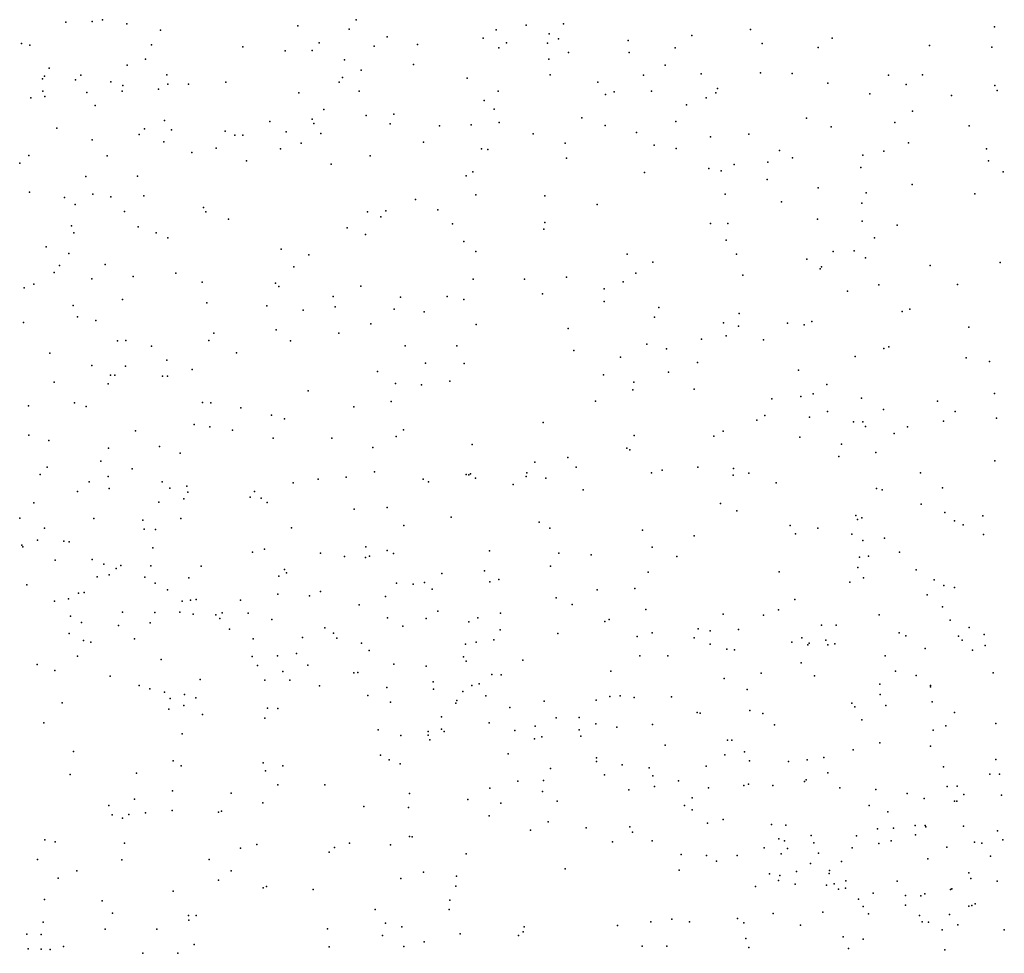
# Model space of a CAD drawing. Header units: metres. Extents: x -25 to 25, y -27.7 to 27.8.
# Tile 120 of 209: x 0.209 to 0.914, y -3.341 to -2.672. Entities that reach past the tile are written whole.
import ezdxf

# ---------------------------------------------------------------- set-up
doc = ezdxf.new("R2010")
doc.units = ezdxf.units.M

msp = doc.modelspace()

# ---------------------------------------------------------------- linework, layer by layer
for p in [(0.2416, -2.6736, 4.6429), (0.2606, -2.6731, -0.9456), (0.2679, -2.672, 11.9811), (0.4498, -2.6718, 10.6394), (0.2853, -2.6747, 10.8343), (0.3096, -2.6794, 6.7393), (0.408, -2.6762, -1.2391), (0.4447, -2.6785, 4.4639), (0.55, -2.6791, -12.1851), (0.5717, -2.6757, 15.2177), (0.5984, -2.6747, 10.5222), (0.7323, -2.6788, 24.5955), (0.9073, -2.677, -5.6068), (0.4233, -2.6883, -1.344), (0.472, -2.6841, -12.0682), (0.5409, -2.6851, 4.3523), (0.5574, -2.6884, -5.4107), (0.5869, -2.6886, 1.5348), (0.5881, -2.682, -1.6557), (0.5947, -2.6856, 4.2865), (0.6447, -2.6866, 15.2828), (0.6904, -2.6832, 10.467), (0.791, -2.6851, -3.3613), (0.2099, -2.6889, -11.6412), (0.2159, -2.69, 12.5822), (0.303, -2.6899, 25.3898), (0.3686, -2.6912, -11.8854), (0.3988, -2.6942, 4.5336), (0.4183, -2.6938, 25.2059), (0.4627, -2.6908, 25.109), (0.4937, -2.6896, 15.2539), (0.5519, -2.692, -22.9396), (0.602, -2.6954, -24.0134), (0.6454, -2.6954, 15.3744), (0.6783, -2.692, -12.2957), (0.7408, -2.6889, 3.5488), (0.781, -2.6918, -12.3701), (0.8607, -2.6903, 15.3963), (0.9053, -2.6914, 24.3967), (0.2987, -2.7, 15.353), (0.4415, -2.7005, -25.1779), (0.5878, -2.7, 3.193), (0.2298, -2.7066, 15.4657), (0.2857, -2.7043, 19.3815), (0.4534, -2.7079, -1.5011), (0.4908, -2.7039, 15.4081), (0.6712, -2.7043, 15.4639), (0.225, -2.7141, 4.7027), (0.2264, -2.7122, 25.5264), (0.2487, -2.715, 19.1221), (0.2525, -2.7115, 22.7876), (0.2739, -2.7164, 2.9086), (0.314, -2.7112, 15.4893), (0.3563, -2.7166, 2.9575), (0.4375, -2.7165, 22.8474), (0.4399, -2.7133, 15.5258), (0.5292, -2.7138, 15.6377), (0.5888, -2.7113, -1.0639), (0.6229, -2.7166, 3.2572), (0.6558, -2.7116, 15.6125), (0.6971, -2.7106, 4.1538), (0.7395, -2.7099, 4.0798), (0.7622, -2.7104, 15.5178), (0.8314, -2.7116, 3.0403), (0.8556, -2.7114, -5.5614), (0.2252, -2.723, 1.2371), (0.2568, -2.7239, -1.0053), (0.282, -2.7229, 20.7635), (0.2825, -2.719, 12.0644), (0.3081, -2.7216, -3.8438), (0.3147, -2.718, -1.0732), (0.3297, -2.718, 22.1244), (0.452, -2.7231, -11.9696), (0.5515, -2.723, 3.1567), (0.6346, -2.7234, -5.433), (0.6615, -2.723, 23.0304), (0.7088, -2.7212, 3.3924), (0.7879, -2.7172, 23.1711), (0.8439, -2.7183, 10.3726), (0.9076, -2.7189, 15.4666), (0.9092, -2.7226, -1.9769), (0.2167, -2.7277, -0.9836), (0.2265, -2.7268, 22.4895), (0.4087, -2.7241, 15.6684), (0.5416, -2.7297, -1.6302), (0.6284, -2.7255, 15.7366), (0.7005, -2.7279, -5.4696), (0.7076, -2.7243, 15.7034), (0.818, -2.7248, 15.6639), (0.8765, -2.7261, -21.692), (0.2627, -2.7333, 15.6413), (0.4267, -2.7361, 21.7039), (0.5486, -2.7359, 4.4021), (0.6864, -2.7327, 24.6764), (0.8485, -2.7373, -1.9115), (0.3125, -2.744, -1.1446), (0.3879, -2.7447, -1.3704), (0.4183, -2.743, -15.6234), (0.457, -2.7404, -21.4359), (0.4767, -2.7394, -3.736), (0.6116, -2.742, 24.8596), (0.6789, -2.7447, 3.0322), (0.7726, -2.7424, -21.4022), (0.2353, -2.7495, 11.8925), (0.2981, -2.75, -11.6928), (0.3175, -2.7508, 3.3672), (0.3559, -2.7517, -1.2962), (0.3996, -2.7522, -5.3963), (0.4194, -2.7461, 15.7669), (0.4742, -2.7465, 3.0282), (0.5096, -2.7479, -5.4118), (0.5322, -2.7472, 10.5595), (0.5523, -2.7455, 22.9058), (0.6283, -2.7476, 10.4851), (0.7902, -2.7485, 3.9391), (0.8358, -2.7455, 24.5339), (0.8891, -2.7479, 15.7052), (0.2605, -2.7578, 2.8398), (0.2943, -2.7541, -27.6448), (0.3627, -2.7546, -11.7781), (0.3685, -2.7546, -3.8299), (0.4245, -2.7533, 21.5464), (0.5767, -2.7536, -3.6509), (0.6508, -2.7527, 24.7732), (0.7038, -2.7557, 15.8722), (0.7311, -2.7538, 23.0719), (0.3118, -2.7594, 4.6654), (0.3493, -2.7638, 1.3519), (0.3956, -2.7643, 4.5958), (0.4103, -2.7602, -11.8402), (0.4981, -2.7595, -22.1782), (0.5397, -2.7643, -24.2184), (0.5442, -2.7647, 3.0914), (0.5995, -2.7602, -1.7184), (0.6634, -2.7617, -29.0357), (0.679, -2.7642, 3.2951), (0.7531, -2.7656, -3.4589), (0.828, -2.7661, -12.3056), (0.8457, -2.7601, 15.8298), (0.9016, -2.7644, -15.4973), (0.2151, -2.7692, 20.0048), (0.2713, -2.7694, -11.6271), (0.332, -2.767, 2.8682), (0.3711, -2.7728, 25.3694), (0.4598, -2.7693, -11.9004), (0.6006, -2.7711, 4.3664), (0.7626, -2.7707, 24.6252), (0.8128, -2.7688, -3.3714), (0.903, -2.773, -1.1039), (0.2086, -2.7745, -3.9389), (0.4318, -2.7753, 15.8848), (0.7026, -2.7784, -1.8016), (0.7113, -2.7802, 10.4277), (0.7208, -2.7756, 4.1672), (0.7447, -2.7739, -22.3375), (0.8115, -2.7778, 3.8462), (0.2559, -2.7841, 11.9789), (0.293, -2.7839, 12.153), (0.5287, -2.7837, 15.9202), (0.5333, -2.7808, 25.0743), (0.6563, -2.7812, 4.3026), (0.7444, -2.7862, 2.8674), (0.9136, -2.7807, -12.3147), (0.7809, -2.7922, 4.059), (0.8483, -2.7899, 15.9349), (0.2156, -2.7954, 15.8294), (0.2407, -2.7991, -1.1115), (0.2611, -2.7967, 25.542), (0.2739, -2.7986, -25.5125), (0.2976, -2.7979, 19.7085), (0.4922, -2.8006, 25.1976), (0.5356, -2.7973, -11.9634), (0.5851, -2.798, -12.035), (0.7143, -2.7968, 15.9723), (0.8152, -2.7959, 3.7579), (0.8931, -2.7966, -1.9788), (0.2483, -2.8041, -5.4217), (0.3403, -2.8064, -3.8715), (0.5083, -2.8081, 2.9912), (0.6226, -2.8042, 24.9287), (0.7546, -2.8024, -1.8485), (0.8122, -2.8032, -12.248), (0.2837, -2.8092, 12.3189), (0.3421, -2.8094, 22.7683), (0.3582, -2.8146, -11.6864), (0.4579, -2.8094, 25.2824), (0.4675, -2.813, -3.7793), (0.4711, -2.8087, -1.5879), (0.7805, -2.8148, -5.5397), (0.2458, -2.8196, 18.9938), (0.2936, -2.8201, 15.9154), (0.4433, -2.821, 2.884), (0.5189, -2.8181, -11.8944), (0.5842, -2.8219, -3.6748), (0.585, -2.8172, 4.4243), (0.7038, -2.8179, -12.1256), (0.7162, -2.8179, -3.5362), (0.8125, -2.8162, 23.1097), (0.8376, -2.819, 6.4997), (0.2474, -2.8245, 6.9168), (0.3063, -2.8245, -11.5984), (0.3147, -2.828, 2.772), (0.4564, -2.8258, 22.0249), (0.715, -2.8298, 4.2161), (0.8213, -2.828, 3.665), (0.2276, -2.8346, 11.8952), (0.3961, -2.8361, 2.7992), (0.527, -2.8308, 10.5423), (0.2438, -2.8392, -3.9565), (0.4159, -2.8402, -3.8407), (0.5356, -2.8379, 4.5033), (0.6439, -2.8399, -12.0312), (0.7224, -2.8397, 3.2854), (0.7727, -2.8434, 16.0682), (0.7916, -2.8379, 10.367), (0.8067, -2.8375, 3.558), (0.8147, -2.8425, 3.9694), (0.2372, -2.848, -11.4773), (0.2698, -2.8471, -1.3474), (0.405, -2.8488, 3.1385), (0.6624, -2.8456, -1.785), (0.7823, -2.8502, 1.5814), (0.7832, -2.8488, 3.4405), (0.8612, -2.8479, 24.5839), (0.9114, -2.8457, 10.3076), (0.2334, -2.8529, 4.8), (0.2604, -2.8575, -27.8776), (0.29, -2.8558, -1.4266), (0.3204, -2.8534, -5.4261), (0.5336, -2.8578, -11.8305), (0.5704, -2.8578, 25.1476), (0.6006, -2.8563, 10.4729), (0.6501, -2.8535, 3.1253), (0.7268, -2.8548, 23.0045), (0.2117, -2.8638, 0.8978), (0.2187, -2.8613, 20.1306), (0.3395, -2.8598, -1.5191), (0.3919, -2.8605, 25.444), (0.3943, -2.8629, 10.6443), (0.453, -2.8626, 4.606), (0.6275, -2.8646, -11.9602), (0.6412, -2.8597, 1.4959), (0.8243, -2.8618, -12.1575), (0.8807, -2.8616, -3.3047), (0.4333, -2.8702, -1.5997), (0.4816, -2.8706, 1.3759), (0.5149, -2.8701, 2.8659), (0.5834, -2.8681, -1.736), (0.8018, -2.8664, -3.4282), (0.247, -2.8765, 11.9798), (0.2823, -2.8722, 15.9925), (0.3428, -2.8746, 4.7172), (0.3858, -2.8769, 19.1985), (0.4348, -2.8775, 6.8705), (0.527, -2.8723, 22.8312), (0.6274, -2.8738, 3.0539), (0.6667, -2.878, 24.9186), (0.2501, -2.8846, 12.3796), (0.4117, -2.8799, 19.4007), (0.4769, -2.8793, -11.7332), (0.4985, -2.8811, 21.8289), (0.6636, -2.8849, -3.6369), (0.7243, -2.8822, 10.3935), (0.8411, -2.8809, 3.7157), (0.8466, -2.8793, 3.8733), (0.2114, -2.8888, -21.8208), (0.2631, -2.8873, 10.8263), (0.4602, -2.8896, 2.7992), (0.5358, -2.8901, 25.2963), (0.6018, -2.893, -5.4625), (0.713, -2.889, 4.3161), (0.7237, -2.8914, 3.232), (0.7589, -2.8893, -12.0442), (0.7708, -2.8904, 4.1561), (0.7764, -2.888, 3.3705), (0.8888, -2.8922, -5.6568), (0.3477, -2.8964, 25.5435), (0.3925, -2.8941, -5.4292), (0.4374, -2.8963, 16.0815), (0.7149, -2.8983, -3.582), (0.2788, -2.9019, 12.2765), (0.2846, -2.9016, 22.6971), (0.303, -2.9058, 20.6146), (0.3442, -2.9016, -11.5408), (0.4027, -2.9018, -24.5799), (0.4848, -2.9054, 21.3146), (0.5218, -2.9055, 2.8659), (0.6581, -2.9042, -24.9872), (0.6973, -2.9008, -5.5163), (0.7418, -2.9011, -23.1867), (0.828, -2.9073, 3.5781), (0.8316, -2.9063, -12.0789), (0.2301, -2.9107, -11.3863), (0.3639, -2.9104, 1.1667), (0.6057, -2.9088, -3.7119), (0.6393, -2.9137, 4.435), (0.6721, -2.9076, -11.9136), (0.8074, -2.9131, 3.4547), (0.8869, -2.914, -1.9986), (0.2604, -2.9196, 22.6897), (0.2845, -2.92, 4.8013), (0.3141, -2.9158, -21.5739), (0.4995, -2.9178, 25.3859), (0.5271, -2.9181, -5.4562), (0.6943, -2.9174, 6.6946), (0.9037, -2.9168, -12.1047), (0.2738, -2.9266, -5.4546), (0.2767, -2.9264, 25.6371), (0.311, -2.9273, -3.9692), (0.3145, -2.9272, 10.7435), (0.3323, -2.9225, 7.0175), (0.465, -2.9238, -3.8524), (0.627, -2.9263, 2.9829), (0.6735, -2.9243, 25.0377), (0.7669, -2.923, 3.2958), (0.2332, -2.9314, -28.4361), (0.272, -2.9326, 12.0679), (0.4779, -2.9324, 4.6283), (0.4967, -2.9333, -11.6717), (0.5169, -2.9308, 21.5008), (0.6488, -2.9316, -11.8348), (0.7871, -2.9332, 24.7485), (0.4154, -2.9377, 4.6949), (0.6481, -2.937, 25.1429), (0.6921, -2.9365, 16.1987), (0.7685, -2.9417, 4.2681), (0.7772, -2.9399, -1.9003), (0.9073, -2.9395, -22.9641), (0.215, -2.9484, 12.4538), (0.248, -2.9462, -1.5197), (0.2562, -2.9489, 20.4357), (0.3396, -2.946, -11.4779), (0.3456, -2.9464, -5.4495), (0.4481, -2.9491, -11.597), (0.4748, -2.9453, 2.7493), (0.6213, -2.9451, 6.8632), (0.7477, -2.9434, -5.5609), (0.812, -2.9429, -11.9835), (0.8664, -2.945, -12.0279), (0.3672, -2.9499, 2.6606), (0.389, -2.9552, 10.6566), (0.7427, -2.9553, 3.1877), (0.7747, -2.9565, -3.5166), (0.7876, -2.9526, -29.0626), (0.8276, -2.9512, 4.0852), (0.879, -2.9525, 3.8513), (0.3337, -2.9619, 2.9704), (0.3449, -2.9635, 4.7694), (0.3985, -2.9577, -1.6376), (0.5839, -2.9604, 4.5373), (0.7369, -2.9588, 24.8878), (0.8062, -2.9599, 16.296), (0.8128, -2.9599, 23.0101), (0.8148, -2.9633, 2.6235), (0.8449, -2.9636, -3.4063), (0.8707, -2.9595, 3.6873), (0.9086, -2.9573, -3.3043), (0.2152, -2.9695, -24.7945), (0.2915, -2.9663, 12.1515), (0.3612, -2.966, 25.5888), (0.4785, -2.9705, 22.4056), (0.4838, -2.9656, 25.4598), (0.649, -2.9696, -5.5155), (0.706, -2.9703, 3.089), (0.7129, -2.9667, -11.834), (0.7677, -2.9709, 6.996), (0.8354, -2.9682, 10.3295), (0.2294, -2.9734, -9.4098), (0.3088, -2.9775, -11.3905), (0.3902, -2.9716, 19.6839), (0.4323, -2.9717, -5.4634), (0.5328, -2.9761, 4.5966), (0.7975, -2.9759, 4.2012), (0.2723, -2.9787, 12.3206), (0.3235, -2.9823, -27.5359), (0.4616, -2.9783, 20.9929), (0.6437, -2.9787, -3.7141), (0.646, -2.98, 4.467), (0.7956, -2.9847, -11.8901), (0.8221, -2.982, 10.3257), (0.2667, -2.9882, -9.5171), (0.5779, -2.9887, 16.2439), (0.6014, -2.9855, 2.8723), (0.9076, -2.9879, 7.3399), (0.2232, -2.9977, -15.7495), (0.2283, -2.9923, 16.1522), (0.272, -2.9991, -11.2402), (0.2892, -2.9937, -4.0241), (0.463, -2.9957, -1.719), (0.5286, -2.9977, -3.8386), (0.5304, -2.9979, 7.1607), (0.5318, -2.9972, -11.6048), (0.5716, -2.9991, 21.9221), (0.5721, -2.9964, -0.9854), (0.6074, -2.9923, 10.4655), (0.6614, -2.9965, 25.2545), (0.669, -2.9946, 2.9786), (0.6947, -2.9925, 16.2978), (0.7199, -2.9981, 4.3818), (0.7203, -2.9933, -3.6326), (0.7311, -2.9968, 25.0357), (0.8543, -2.9965, -11.9266), (0.2585, -3.0029, 11.9659), (0.3108, -3.0028, 2.5994), (0.3285, -3.006, -28.6084), (0.4046, -3.0037, 19.0733), (0.4225, -3.0009, 20.8277), (0.4425, -2.9996, -15.8209), (0.4977, -3.001, 16.2167), (0.5016, -3.0028, 22.7729), (0.5353, -3.0003, 10.5297), (0.5624, -3.0047, 21.726), (0.5858, -3.0002, -11.6545), (0.7509, -3.0036, 7.2431), (0.25, -3.0099, -5.507), (0.2728, -3.0077, 0.8078), (0.3161, -3.0074, -1.6178), (0.3292, -3.0102, -9.4122), (0.377, -3.0099, 22.7047), (0.6124, -3.0087, -1.8045), (0.8227, -3.0077, -3.4736), (0.8268, -3.0086, -1.9777), (0.8699, -3.0072, -5.6973), (0.2187, -3.0179, -10.9623), (0.3084, -3.0174, 16.1943), (0.3262, -3.0152, -11.327), (0.3738, -3.0138, 7.2293), (0.3817, -3.0145, -11.4232), (0.386, -3.0177, -5.4907), (0.711, -3.0184, -1.8892), (0.8547, -3.0188, 24.7536), (0.4483, -3.0226, -28.7882), (0.472, -3.0213, -3.9043), (0.7227, -3.0236, -11.7498), (0.808, -3.027, 3.3493), (0.8717, -3.0249, 3.9795), (0.8988, -3.0272, -3.3739), (0.2087, -3.029, 25.7712), (0.2618, -3.0291, -11.041), (0.2968, -3.0304, 22.6618), (0.324, -3.0291, 25.6539), (0.484, -3.0343, -11.4989), (0.5179, -3.0283, -1.7635), (0.5809, -3.0318, 2.7914), (0.7608, -3.0341, -1.9381), (0.809, -3.0299, 24.8634), (0.8122, -3.0287, -5.6596), (0.8786, -3.0309, 3.6685), (0.8848, -3.0336, 3.7723), (0.2264, -3.036, 3.1026), (0.2978, -3.0369, -11.1774), (0.306, -3.0371, 10.7911), (0.4035, -3.0358, -9.4936), (0.5886, -3.036, 4.5683), (0.6549, -3.0376, -11.6626), (0.6919, -3.0415, 10.4144), (0.7646, -3.0402, 7.4733), (0.7806, -3.036, 4.2973), (0.8051, -3.0405, -11.8014), (0.8993, -3.0407, -11.8888), (0.2101, -3.0484, -1.5822), (0.2214, -3.0446, -28.2091), (0.2403, -3.0454, -10.7628), (0.244, -3.0459, -10.6876), (0.813, -3.045, 16.408), (0.8285, -3.0432, 3.4718), (0.2108, -3.0494, 0.6213), (0.3041, -3.0501, -11.1084), (0.3754, -3.0534, 2.5909), (0.384, -3.0512, -9.6306), (0.4242, -3.0541, -1.7287), (0.4568, -3.0495, -5.5197), (0.4719, -3.0522, 19.4461), (0.4766, -3.0543, -9.3531), (0.5453, -3.0524, 4.6209), (0.595, -3.0539, 22.8248), (0.6181, -3.0552, -11.5993), (0.6618, -3.0496, 2.9014), (0.8391, -3.0532, 10.3269), (0.234, -3.059, -10.5553), (0.2605, -3.0585, 2.5396), (0.269, -3.0618, 25.7213), (0.4415, -3.0565, 22.6104), (0.4564, -3.0571, -24.2875), (0.4593, -3.0561, 2.6568), (0.6797, -3.0563, -3.717), (0.8104, -3.057, 1.5669), (0.817, -3.0562, 10.1168), (0.2728, -3.0696, -9.8448), (0.2777, -3.0651, -1.6444), (0.2812, -3.0628, 4.8526), (0.3027, -3.0632, 12.2317), (0.3386, -3.0634, -1.6839), (0.3983, -3.0657, -9.3159), (0.3998, -3.0681, -9.6976), (0.5111, -3.0687, -9.4177), (0.5418, -3.0666, 21.367), (0.589, -3.0633, -5.5523), (0.6591, -3.0676, -5.5873), (0.7529, -3.0675, 4.361), (0.8094, -3.0644, 4.2218), (0.8512, -3.0659, 4.0946), (0.2137, -3.0766, 4.9173), (0.2642, -3.0709, -10.4856), (0.2984, -3.0711, -4.0696), (0.3057, -3.0754, -10.9213), (0.3299, -3.0718, -9.2669), (0.3943, -3.0706, -25.426), (0.4786, -3.0756, -9.2833), (0.4906, -3.0763, 10.5802), (0.4987, -3.075, 25.552), (0.5456, -3.0746, -9.3437), (0.552, -3.0728, -3.8599), (0.8037, -3.0747, 25.0176), (0.8133, -3.0716, 7.7928), (0.8641, -3.0731, 3.5796), (0.2507, -3.0827, -27.9473), (0.2549, -3.0822, -10.346), (0.3145, -3.0802, -10.7965), (0.3935, -3.0833, -9.7972), (0.4241, -3.0814, -3.9914), (0.5043, -3.0797, -9.51), (0.6226, -3.0804, 25.4252), (0.6495, -3.0794, -28.9559), (0.8589, -3.0838, -9.0539), (0.8709, -3.0772, -5.7507), (0.8786, -3.0786, -2.0717), (0.2336, -3.0884, -10.2264), (0.2435, -3.0868, -9.26), (0.3251, -3.0885, -10.6998), (0.331, -3.0877, 19.8825), (0.3351, -3.0871, -10.6246), (0.3669, -3.0878, -5.5404), (0.4163, -3.0845, 10.6532), (0.4708, -3.0851, -9.6165), (0.593, -3.0859, -11.4966), (0.6045, -3.0908, -9.2308), (0.7641, -3.0872, -11.6434), (0.2822, -3.0962, -10.0679), (0.3054, -3.0966, -10.1376), (0.3233, -3.0963, -9.9916), (0.333, -3.0977, 2.5425), (0.3536, -3.0967, -10.3077), (0.3723, -3.0971, -11.1668), (0.4518, -3.0911, -11.3312), (0.5083, -3.0955, -25.1401), (0.5533, -3.0971, 10.521), (0.6573, -3.0943, 22.1277), (0.7129, -3.0978, 16.4315), (0.7524, -3.0945, -9.1523), (0.87, -3.0924, 16.4828), (0.2451, -3.0992, 2.8838), (0.253, -3.1038, -4.1287), (0.3021, -3.104, -5.5613), (0.3492, -3.0983, -10.2034), (0.3521, -3.1009, -10.0721), (0.3892, -3.1016, -10.3795), (0.4721, -3.1003, 16.3314), (0.5, -3.1009, 4.6902), (0.5305, -3.1031, 21.2054), (0.5369, -3.1003, -9.2141), (0.6281, -3.103, 10.4601), (0.631, -3.1015, -3.7981), (0.7416, -3.0985, -9.2413), (0.8245, -3.0981, -9.1437), (0.8754, -3.102, -3.4661), (0.244, -3.1115, -0.8341), (0.2794, -3.1058, 11.9732), (0.3589, -3.1084, -10.8841), (0.4274, -3.1075, -9.8643), (0.4334, -3.1113, -9.9416), (0.4831, -3.1062, -3.948), (0.5529, -3.109, 7.435), (0.5944, -3.1116, -9.4769), (0.662, -3.1112, 22.3052), (0.695, -3.1082, -1.9267), (0.7034, -3.1097, 4.4668), (0.7237, -3.1087, 2.9758), (0.7832, -3.1057, -23.6373), (0.7939, -3.1056, 3.2333), (0.8389, -3.1112, 22.9614), (0.889, -3.1072, -8.9228), (0.2544, -3.1167, 22.633), (0.2596, -3.1179, 18.7788), (0.2909, -3.1153, -27.7014), (0.376, -3.1155, -10.9832), (0.4112, -3.1145, -10.5021), (0.4358, -3.1148, -10.1475), (0.4537, -3.1184, -10.3105), (0.5358, -3.1178, -1.8235), (0.5484, -3.1161, 2.6957), (0.6511, -3.1137, -9.4142), (0.6921, -3.1147, 7.619), (0.7621, -3.1179, -9.3335), (0.7692, -3.1146, -0.9241), (0.7744, -3.1186, 3.1183), (0.7865, -3.1164, 16.4796), (0.7929, -3.119, -2.0131), (0.8437, -3.1133, 3.4814), (0.8815, -3.1136, -9.2563), (0.8841, -3.1164, 4.014), (0.8998, -3.1124, 3.8114), (0.407, -3.1258, 2.6339), (0.459, -3.1237, -10.0423), (0.5282, -3.1193, 1.2612), (0.7034, -3.1192, -5.6511), (0.7155, -3.1229, -9.0768), (0.721, -3.1232, 25.3638), (0.7734, -3.1198, -3.6459), (0.7879, -3.1196, 10.6639), (0.8576, -3.1222, -11.6289), (0.8914, -3.1234, 3.6882), (0.9006, -3.1201, 2.4901), (0.2501, -3.1278, 11.859), (0.31, -3.1301, -24.523), (0.3753, -3.128, 22.6852), (0.3934, -3.1275, -10.79), (0.5268, -3.1284, -0.9134), (0.5286, -3.1313, -11.2932), (0.5693, -3.1306, 22.7941), (0.653, -3.1276, 4.5389), (0.6731, -3.1276, 2.838), (0.7686, -3.1327, 22.9144), (0.8289, -3.1275, 25.11), (0.2212, -3.1339, 11.7681), (0.2339, -3.1381, 10.9491), (0.3791, -3.1344, -4.0622), (0.3972, -3.1388, -1.7591), (0.415, -3.1342, -10.7152), (0.4482, -3.1397, -11.111), (0.451, -3.1396, -10.6217), (0.4768, -3.1335, -11.2092), (0.5, -3.135, -10.184), (0.6322, -3.1386, -9.5344), (0.74, -3.1399, -9.4166), (0.8363, -3.1385, -3.5521), (0.9062, -3.1397, 3.8848), (0.2734, -3.1422, 4.8905), (0.338, -3.1445, 25.7085), (0.3843, -3.1449, 0.9688), (0.4022, -3.1449, 4.8017), (0.5049, -3.1463, 2.6279), (0.5471, -3.1409, -5.5959), (0.5538, -3.1413, -9.1375), (0.7134, -3.1438, 10.4179), (0.7782, -3.1419, -11.4908), (0.8511, -3.1417, -11.544), (0.2942, -3.1488, 22.8699), (0.3018, -3.1512, 12.0693), (0.3125, -3.1536, 16.3342), (0.4235, -3.149, 2.5535), (0.4717, -3.1503, 20.854), (0.5052, -3.1514, 16.3934), (0.5263, -3.1532, -10.4731), (0.5327, -3.1488, -10.3873), (0.5378, -3.1477, -9.8079), (0.7299, -3.1518, 2.4539), (0.825, -3.1479, -8.9515), (0.8614, -3.1488, 25.0328), (0.8614, -3.1499, -9.3638), (0.239, -3.1613, 12.3784), (0.3165, -3.1581, -1.7401), (0.3268, -3.1553, 10.8012), (0.3349, -3.1577, -15.9469), (0.4581, -3.156, 19.6419), (0.4743, -3.1607, -10.9871), (0.5219, -3.1595, 25.5953), (0.5426, -3.1563, -9.9973), (0.5844, -3.1601, -10.2747), (0.6218, -3.1594, -3.8414), (0.6315, -3.1566, -5.6288), (0.6389, -3.1562, -9.0873), (0.6489, -3.1575, 21.7051), (0.6757, -3.1569, -3.7784), (0.8253, -3.1552, 3.3795), (0.8626, -3.1606, -2.1024), (0.3156, -3.1658, 20.5314), (0.3263, -3.1632, 9.2238), (0.3863, -3.1651, 20.6767), (0.3936, -3.1654, -9.1751), (0.5213, -3.1616, -10.5866), (0.5598, -3.1647, 4.6569), (0.6942, -3.1682, -23.8508), (0.732, -3.1668, -11.3669), (0.8049, -3.1616, -5.7543), (0.8072, -3.1642, 25.2596), (0.8294, -3.1631, 10.3498), (0.8785, -3.1682, -11.4715), (0.2259, -3.1755, 2.4511), (0.3397, -3.1697, 2.5002), (0.3844, -3.1722, 8.8985), (0.511, -3.1713, -10.6836), (0.545, -3.1755, -11.1428), (0.5932, -3.1721, -10.1938), (0.6096, -3.1717, -9.7222), (0.6964, -3.1686, -9.0236), (0.7412, -3.1688, -24.8739), (0.8123, -3.1734, -3.6231), (0.4655, -3.1807, 25.6541), (0.5013, -3.1819, 9.2258), (0.511, -3.18, 21.0063), (0.5128, -3.1818, -10.7541), (0.5634, -3.1811, 9.0543), (0.5781, -3.178, -1.8864), (0.6095, -3.1805, -10.3723), (0.6215, -3.1762, 4.5928), (0.6365, -3.1787, 22.8271), (0.6622, -3.1768, -11.2825), (0.7497, -3.1769, -9.5246), (0.8632, -3.1809, 4.1211), (0.8723, -3.1777, 3.5793), (0.9083, -3.1761, -3.4785), (0.325, -3.1835, 11.9902), (0.4818, -3.1847, 19.1882), (0.5013, -3.1845, -1.8489), (0.5026, -3.1877, 19.3593), (0.5776, -3.1871, 10.5329), (0.5829, -3.1857, -9.8727), (0.6107, -3.1851, -11.2162), (0.716, -3.1879, 16.5181), (0.7191, -3.188, -5.7227), (0.2472, -3.196, -4.2041), (0.6713, -3.1915, 2.7868), (0.7281, -3.1963, 25.4187), (0.806, -3.195, 3.2351), (0.8251, -3.1898, -9.4591), (0.8615, -3.1924, -5.8524), (0.3186, -3.2029, 8.6642), (0.4673, -3.1988, -5.6362), (0.4735, -3.2021, 10.6444), (0.5587, -3.1977, -11.0519), (0.6219, -3.2033, -9.9914), (0.622, -3.2006, 21.4831), (0.7139, -3.1984, 9.1271), (0.7317, -3.2029, -11.2766), (0.7597, -3.2033, 2.9819), (0.773, -3.202, 8.0321), (0.7849, -3.2003, 25.3525), (0.9082, -3.2018, -9.4372), (0.3243, -3.2063, -4.1532), (0.383, -3.2043, -25.5888), (0.3848, -3.2099, 10.7512), (0.3971, -3.2063, 9.4469), (0.4813, -3.205, -4.0164), (0.589, -3.2082, 16.4794), (0.6403, -3.2057, -10.0957), (0.6598, -3.2078, -10.1823), (0.7006, -3.2066, -9.651), (0.8706, -3.2072, 25.1538), (0.2447, -3.2126, -9.176), (0.2922, -3.2117, -5.6526), (0.5656, -3.2174, -10.9474), (0.584, -3.2168, 25.5739), (0.6278, -3.2128, -1.949), (0.6623, -3.2136, 10.4805), (0.6807, -3.2172, -10.3748), (0.7711, -3.2176, -5.7908), (0.7722, -3.2165, -2.0752), (0.7877, -3.2114, 4.3313), (0.904, -3.2124, 3.8758), (0.9108, -3.2123, -2.2434), (0.3182, -3.2243, 12.1573), (0.3936, -3.2199, 18.9726), (0.4272, -3.22, -28.7082), (0.5456, -3.2223, 7.6435), (0.5834, -3.2247, -10.8063), (0.6451, -3.2236, 10.3631), (0.6635, -3.2213, -11.1661), (0.7024, -3.2222, -2.021), (0.7276, -3.2205, 2.8952), (0.7309, -3.2196, -3.7553), (0.7483, -3.2205, 22.1494), (0.7963, -3.2221, 3.1442), (0.8222, -3.2233, 4.2237), (0.8733, -3.2212, 9.0869), (0.8806, -3.221, 3.6377), (0.291, -3.2302, -1.7912), (0.3602, -3.226, 16.4074), (0.488, -3.2261, -9.1143), (0.5299, -3.2305, 8.6482), (0.5939, -3.2318, -10.8753), (0.6905, -3.2294, 1.4031), (0.8447, -3.2263, -2.1506), (0.8569, -3.2298, 1.5739), (0.8786, -3.2317, 8.9323), (0.8803, -3.2316, 4.0299), (0.8853, -3.2269, -3.5634), (0.9124, -3.2275, 25.0395), (0.2725, -3.2348, 25.7801), (0.318, -3.2383, 22.6444), (0.3533, -3.2388, 12.052), (0.3829, -3.2328, 0.8285), (0.4552, -3.2355, -1.8685), (0.4873, -3.2362, 4.7355), (0.5534, -3.2331, 2.6399), (0.685, -3.2348, -9.9877), (0.6905, -3.238, -8.986), (0.8175, -3.2347, 3.3414), (0.2749, -3.2415, 16.4064), (0.2824, -3.2438, 10.9305), (0.2868, -3.2412, 4.8929), (0.2988, -3.2401, 0.5493), (0.351, -3.2395, 4.8485), (0.5451, -3.2422, -5.6961), (0.7128, -3.2449, 4.475), (0.8308, -3.2393, -3.6519), (0.5748, -3.2525, 21.2413), (0.5873, -3.2465, 4.6337), (0.6146, -3.2508, -3.9154), (0.646, -3.2501, -10.7171), (0.7016, -3.2474, -11.0812), (0.7475, -3.2483, -10.2225), (0.7578, -3.249, 9.4957), (0.8235, -3.2516, -0.802), (0.8348, -3.2511, -11.221), (0.8503, -3.2491, 4.1427), (0.8575, -3.2492, -5.9292), (0.858, -3.25, 9.7499), (0.8851, -3.2496, 3.7136), (0.9095, -3.253, -6.0067), (0.2266, -3.2594, 8.5006), (0.488, -3.2571, -0.7918), (0.4898, -3.2573, 16.4819), (0.6479, -3.2538, -10.8224), (0.662, -3.2601, -5.7602), (0.7528, -3.2586, 10.4301), (0.7568, -3.2601, 4.3886), (0.7759, -3.2563, -10.2963), (0.8083, -3.2565, -8.9043), (0.8331, -3.2602, 3.4562), (0.8507, -3.2559, 25.2631), (0.9132, -3.2593, -8.7916), (0.2341, -3.2608, 2.6805), (0.2838, -3.2619, -28.4313), (0.3669, -3.2653, 10.812), (0.3785, -3.2627, 25.7301), (0.4342, -3.2648, 22.8247), (0.4449, -3.2618, -5.6991), (0.4743, -3.2629, 2.5591), (0.6334, -3.2608, 10.2113), (0.7422, -3.2651, -9.9568), (0.7588, -3.2657, -10.0911), (0.7777, -3.2616, -9.692), (0.8053, -3.2651, 3.2002), (0.8243, -3.262, -9.618), (0.8731, -3.2646, 8.746), (0.8929, -3.2611, -9.5738), (0.8981, -3.2617, 16.6637), (0.2214, -3.2735, 0.3938), (0.2819, -3.2737, -4.2346), (0.3443, -3.2734, -4.1909), (0.4304, -3.2682, -25.3153), (0.5287, -3.2694, 2.3975), (0.6827, -3.2699, -3.8545), (0.7008, -3.2707, -10.7603), (0.7228, -3.2706, 16.601), (0.7544, -3.2695, -9.8248), (0.7811, -3.269, -10.4179), (0.8594, -3.2729, -8.8499), (0.9045, -3.2712, -11.1859), (0.3601, -3.2815, -9.1255), (0.5995, -3.2803, 16.5481), (0.6812, -3.2811, 4.5302), (0.708, -3.2748, 9.7865), (0.7755, -3.2763, 8.6225), (0.789, -3.2813, 11.0057), (0.7975, -3.2749, -11.0831), (0.2361, -3.2868, 12.3423), (0.2495, -3.2817, -5.7307), (0.3511, -3.2882, -1.866), (0.4818, -3.2872, -4.0808), (0.4981, -3.2826, 1.1187), (0.5216, -3.2855, 10.6319), (0.7459, -3.2838, -28.9788), (0.7533, -3.285, -3.781), (0.7654, -3.2822, -10.6124), (0.7888, -3.2835, 4.3289), (0.8889, -3.2831, 3.8033), (0.8903, -3.287, 3.9043), (0.3832, -3.2938, -5.7271), (0.3855, -3.2928, 22.6657), (0.4189, -3.2951, 8.475), (0.5212, -3.2925, -5.7456), (0.736, -3.2929, -2.1231), (0.7525, -3.2886, 2.9289), (0.7644, -3.2911, -10.8646), (0.7869, -3.2918, -9.8853), (0.7923, -3.291, 22.3665), (0.7954, -3.2948, 3.0964), (0.8005, -3.2941, -2.1952), (0.8006, -3.2888, -11.0078), (0.8374, -3.2889, 22.8513), (0.8757, -3.2949, 2.3503), (0.8767, -3.2946, -10.2719), (0.9092, -3.2889, -6.0719), (0.2263, -3.3022, 11.1764), (0.3186, -3.2961, 11.8358), (0.517, -3.3026, -1.9683), (0.8099, -3.3019, -10.9384), (0.8203, -3.2975, -10.0746), (0.8434, -3.2994, 3.5287), (0.8544, -3.2995, -10.1633), (0.8573, -3.2982, -2.2852), (0.2677, -3.3032, 20.1193), (0.4633, -3.3093, 4.7609), (0.5165, -3.3092, 22.7191), (0.8131, -3.3072, -10.718), (0.8434, -3.3062, -10.6066), (0.8888, -3.307, 10.3579), (0.891, -3.3065, -10.4855), (0.8935, -3.3052, -23.734), (0.275, -3.3119, 2.4398), (0.3296, -3.3136, 9.7116), (0.3352, -3.3135, 12.2231), (0.676, -3.3162, 21.5787), (0.723, -3.3157, 25.4817), (0.7486, -3.3123, -5.9054), (0.7842, -3.3113, 25.409), (0.8169, -3.3124, 3.3397), (0.8535, -3.3137, -10.8583), (0.875, -3.3129, -3.6599), (0.2255, -3.3185, -16.0694), (0.2698, -3.3234, 20.3953), (0.307, -3.3235, 4.8779), (0.3299, -3.3169, 10.9018), (0.4291, -3.3232, -1.9318), (0.4709, -3.3191, 10.6994), (0.4825, -3.3217, 20.8466), (0.5701, -3.3218, 2.6286), (0.637, -3.3208, 10.0102), (0.661, -3.3182, 22.6531), (0.6886, -3.3182, -8.9607), (0.7275, -3.3189, 2.8439), (0.7682, -3.3205, -8.9037), (0.8554, -3.3182, 25.3223), (0.86, -3.3184, -9.8779), (0.881, -3.3202, -10.7841), (0.2138, -3.327, 22.6284), (0.224, -3.3272, 11.391), (0.4686, -3.328, 16.5299), (0.5244, -3.3267, 7.7962), (0.5661, -3.328, 8.4377), (0.5694, -3.3252, 25.6234), (0.729, -3.33, 4.4501), (0.7989, -3.329, 8.4141), (0.8131, -3.3305, -3.7461), (0.8698, -3.324, 4.0665), (0.9143, -3.324, -10.6732), (0.2146, -3.3374, -28.1836), (0.2241, -3.3378, 25.8344), (0.2305, -3.3379, 4.9222), (0.2399, -3.3358, -26.0161), (0.3336, -3.3344, -4.2453), (0.4303, -3.3361, 19.723), (0.484, -3.3359, 19.2239), (0.4986, -3.3325, 2.5601), (0.6548, -3.3356, -3.9351), (0.6724, -3.3355, 2.7456), (0.7313, -3.3366, 10.4863), (0.8026, -3.3373, -2.2659), (0.2969, -3.3405, -1.8936), (0.322, -3.3407, -24.3341), (0.8717, -3.3381, -8.8076)]:
    msp.add_point(p)

doc.saveas('drawing.dxf')
